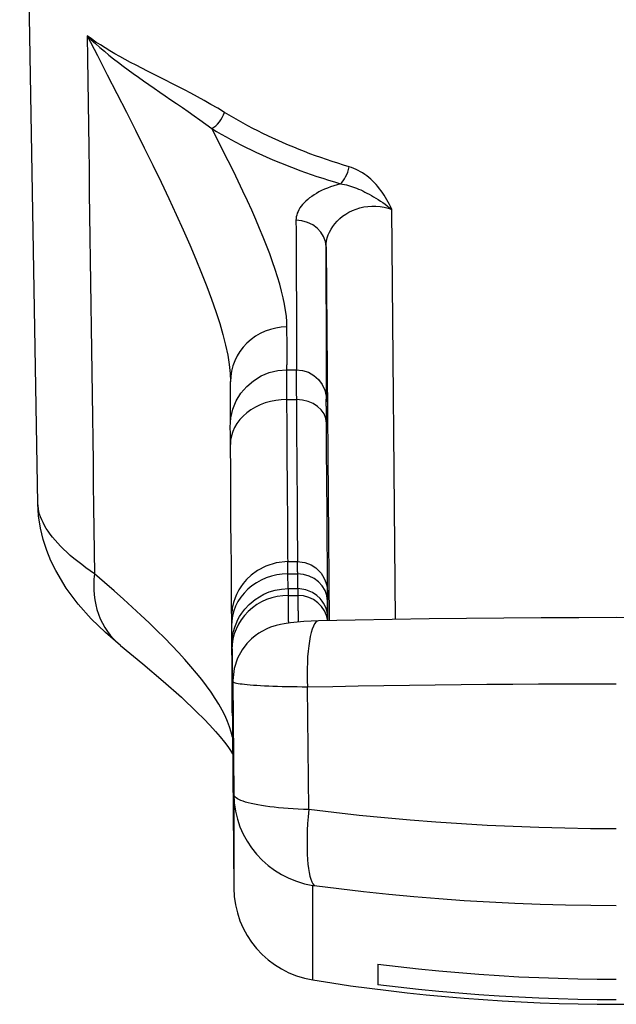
# Model space of a CAD drawing. Header units: inches. Extents: x 7 to 188, y 10 to 101.
# Tile 1 of 154: x 8.12 to 8.745, y 9.543 to 10.575. Entities that reach past the tile are written whole.
import ezdxf

# ---------------------------------------------------------------- set-up
doc = ezdxf.new("R2010")
doc.units = ezdxf.units.IN
doc.header["$MEASUREMENT"] = 0
doc.layers.add('Visible Edges(ANSI)', color=7, linetype='Continuous', lineweight=25)
doc.layers.add('Visible Tangent Edges(ANSI)', color=7, linetype='Continuous', lineweight=25)

msp = doc.modelspace()

# ---------------------------------------------------------------- linework, layer by layer
at = {"layer": 'Visible Edges(ANSI)'}
for p, q in [((8.1386, 10.0684), (8.1196, 11.1566)), ((8.3993, 10.2084), (8.4092, 10.2084)), ((8.4408, 10.1765), (8.4407, 10.1776)), ((8.4005, 10.0073), (8.4104, 10.0073)), ((8.401, 9.979), (8.4109, 9.979)), ((8.3418, 9.9056), (8.3439, 9.6652)), ((8.3428, 9.8681), (8.3427, 9.867)), ((8.4946, 9.5855), (8.4946, 9.5638))]:
    msp.add_line(p, q, dxfattribs=at)
at = {"layer": 'Visible Edges(ANSI)', "flags": 128}
for points in [[(8.3404, 10.1299), (8.3403, 10.1353), (8.3403, 10.1398), (8.3403, 10.1435), (8.3402, 10.1463), (8.3402, 10.1501), (8.3403, 10.1514), (8.3404, 10.1535), (8.3409, 10.1581), (8.343, 10.1671), (8.3465, 10.1758), (8.3513, 10.1837), (8.3574, 10.1909), (8.3644, 10.1969), (8.3724, 10.2019), (8.381, 10.2054), (8.39, 10.2076), (8.3993, 10.2084)], [(8.4092, 10.2084), (8.4157, 10.2077), (8.422, 10.2057), (8.4276, 10.2024), (8.4325, 10.1981), (8.4364, 10.1928), (8.4391, 10.1869), (8.4405, 10.1806), (8.4407, 10.1783), (8.4407, 10.1776)], [(8.3405, 10.1548), (8.3405, 10.1616), (8.3405, 10.1708), (8.3405, 10.1822), (8.3405, 10.1959)], [(8.3416, 9.9531), (8.3415, 9.968), (8.3414, 9.985), (8.3413, 10.0042), (8.3411, 10.0254), (8.3409, 10.0487), (8.3408, 10.0739), (8.3406, 10.101), (8.3404, 10.1299)], [(8.2251, 9.9196), (8.2094, 9.9331), (8.1946, 9.9474), (8.1809, 9.9628), (8.1684, 9.9796), (8.1573, 9.9982), (8.1523, 10.0083), (8.148, 10.0191), (8.1443, 10.0304), (8.1414, 10.0425), (8.1394, 10.0552), (8.1386, 10.0684)], [(8.4005, 10.0073), (8.3882, 10.006), (8.3773, 10.0026), (8.3686, 9.998), (8.362, 9.9931), (8.3573, 9.9885), (8.3538, 9.9844), (8.3512, 9.9809), (8.3493, 9.9779), (8.3468, 9.973), (8.3452, 9.9694), (8.3437, 9.9645), (8.3428, 9.9612), (8.3423, 9.9589), (8.342, 9.9563), (8.3416, 9.9534), (8.3415, 9.952), (8.3414, 9.9499), (8.3414, 9.9488), (8.3414, 9.9483), (8.3414, 9.948), (8.3414, 9.9477), (8.3414, 9.9473), (8.3414, 9.9458), (8.3414, 9.9433), (8.3415, 9.9399)], [(8.4104, 10.0073), (8.4183, 10.0063), (8.4249, 10.0038), (8.4297, 10.0007), (8.433, 9.9977), (8.4353, 9.9951), (8.4368, 9.9929), (8.4387, 9.9896), (8.4397, 9.9873), (8.4403, 9.9856), (8.441, 9.9834), (8.4415, 9.981), (8.4416, 9.9798), (8.4418, 9.978), (8.4419, 9.977), (8.4419, 9.9766), (8.4419, 9.9763), (8.4419, 9.9761), (8.4419, 9.9759), (8.4419, 9.9751), (8.4419, 9.9722)], [(8.3419, 9.914), (8.3419, 9.9183), (8.3419, 9.9196), (8.3419, 9.9203), (8.3419, 9.9214), (8.342, 9.9233), (8.3421, 9.9245), (8.3423, 9.927), (8.3427, 9.9295), (8.343, 9.9314), (8.3436, 9.9342), (8.345, 9.9388), (8.3462, 9.9422), (8.3482, 9.9468), (8.3499, 9.9498), (8.3522, 9.9533), (8.3553, 9.9575), (8.3598, 9.9623), (8.3662, 9.9677), (8.3753, 9.9731), (8.3809, 9.9755), (8.3871, 9.9774), (8.3939, 9.9786), (8.401, 9.979)], [(8.4424, 9.9454), (8.4424, 9.9474), (8.4424, 9.9481), (8.4424, 9.9487), (8.4423, 9.9496), (8.4422, 9.9513), (8.442, 9.9524), (8.4416, 9.9546), (8.441, 9.9568), (8.4405, 9.9583), (8.4396, 9.9606), (8.4378, 9.9639), (8.4364, 9.966), (8.4342, 9.9687), (8.431, 9.9718), (8.4262, 9.9751), (8.4193, 9.9779), (8.4109, 9.979)], [(8.4421, 9.9517), (8.442, 9.9608), (8.4419, 9.9721)], [(9.0565, 9.9452), (9.0181, 9.946), (8.9795, 9.9467), (8.9406, 9.9473), (8.9015, 9.9478), (8.8624, 9.9482), (8.8231, 9.9485), (8.7838, 9.9486), (8.7446, 9.9487), (8.7053, 9.9486), (8.666, 9.9485), (8.6268, 9.9482), (8.5876, 9.9478), (8.5485, 9.9473), (8.5097, 9.9467), (8.471, 9.946), (8.4326, 9.9452)], [(8.4326, 9.9452), (8.4248, 9.945), (8.4173, 9.9446), (8.4102, 9.944), (8.4034, 9.9433), (8.3966, 9.9423), (8.3928, 9.9416), (8.3883, 9.9405), (8.3823, 9.9385), (8.3783, 9.9368), (8.3732, 9.9342), (8.3701, 9.9323), (8.3664, 9.9297), (8.3623, 9.9263), (8.3576, 9.9215), (8.3526, 9.915), (8.3479, 9.9062), (8.3443, 9.8952), (8.3428, 9.8826)], [(8.2251, 9.9196), (8.2487, 9.9003), (8.27, 9.8821), (8.2889, 9.8652), (8.3052, 9.8497), (8.3124, 9.8425), (8.3188, 9.8358), (8.3246, 9.8294), (8.3296, 9.8236), (8.334, 9.8182), (8.3376, 9.8135), (8.3405, 9.8094), (8.3426, 9.806)], [(8.3428, 9.8681), (8.3428, 9.8749), (8.3428, 9.8826)], [(8.4946, 9.5855), (8.5159, 9.583), (8.5372, 9.5806), (8.5585, 9.5785), (8.5796, 9.5767), (8.6007, 9.575), (8.6217, 9.5736), (8.6425, 9.5724), (8.6633, 9.5715), (8.6838, 9.5707), (8.7043, 9.5702), (8.7245, 9.5699), (8.7446, 9.5698)], [(8.7446, 9.5481), (8.7245, 9.5482), (8.7043, 9.5486), (8.6838, 9.5491), (8.6633, 9.5498), (8.6425, 9.5508), (8.6217, 9.5519), (8.6007, 9.5533), (8.5796, 9.555), (8.5585, 9.5568), (8.5372, 9.5589), (8.5159, 9.5613), (8.4946, 9.5638)]]:
    msp.add_lwpolyline(points, dxfattribs=at)
at = {"layer": 'Visible Edges(ANSI)'}
for centre, radius, start, end in [((8.4423, 9.6661), 0.0984, 180.5, 260.853), ((8.7446, 11.5435), 2, 260.853, 279.147)]:
    msp.add_arc(centre, radius, start, end, dxfattribs=at)
for centre, major_axis, ratio, start_param, end_param in [((8.2185, 10.839), (0.1213, -0.647), 0.019564, 0.105452, 0.109164), ((8.3339, 10.9084), (0.0084, -1.0598), 0.00028, 5.864998, 5.953767)]:
    msp.add_ellipse(centre, major_axis=major_axis, ratio=ratio, start_param=start_param, end_param=end_param, dxfattribs=at)
at = {"layer": 'Visible Tangent Edges(ANSI)'}
for p, q in [((8.5131, 9.9468), (8.5094, 10.3762)), ((8.4405, 10.3371), (8.4439, 9.9454)), ((8.3994, 10.1771), (8.4094, 10.1771)), ((8.4007, 9.979), (8.4005, 9.9944)), ((8.4005, 9.9944), (8.4105, 9.9944)), ((8.4105, 9.9944), (8.4106, 9.979)), ((8.401, 9.9719), (8.411, 9.9719)), ((8.4421, 9.9519), (8.442, 9.9659)), ((8.3428, 9.8817), (8.3439, 9.7633)), ((8.4224, 9.7475), (8.4212, 9.8761)), ((8.3439, 9.7633), (8.3439, 9.6652)), ((8.4266, 9.5689), (8.4266, 9.668))]:
    msp.add_line(p, q, dxfattribs=at)
at = {"layer": 'Visible Tangent Edges(ANSI)', "flags": 128}
for points in [[(8.3341, 10.478), (8.327, 10.4824), (8.3199, 10.4865), (8.3128, 10.4905), (8.3058, 10.4943), (8.2989, 10.4981), (8.2921, 10.5016), (8.2854, 10.5051), (8.2788, 10.5085), (8.2723, 10.5118), (8.2659, 10.515), (8.2596, 10.5182), (8.2535, 10.5213), (8.2474, 10.5244), (8.2415, 10.5274), (8.2358, 10.5304), (8.2301, 10.5335), (8.2246, 10.5365), (8.2193, 10.5395), (8.2141, 10.5425), (8.209, 10.5456), (8.2041, 10.5487), (8.1993, 10.5518), (8.1947, 10.555), (8.1902, 10.5582)], [(8.1902, 10.5582), (8.1946, 10.5541), (8.199, 10.5501), (8.2036, 10.5461), (8.2083, 10.5421), (8.2131, 10.5382), (8.2179, 10.5343), (8.2229, 10.5304), (8.228, 10.5266), (8.2332, 10.5227), (8.2385, 10.5189), (8.2439, 10.515), (8.2494, 10.5112), (8.255, 10.5073), (8.2606, 10.5034), (8.2663, 10.4994), (8.2721, 10.4954), (8.278, 10.4914), (8.284, 10.4873), (8.29, 10.4832), (8.2961, 10.4789), (8.3022, 10.4746), (8.3083, 10.4702), (8.3145, 10.4657), (8.3207, 10.4611)], [(8.1902, 10.5582), (8.1906, 10.5347), (8.1909, 10.5112), (8.1912, 10.4877), (8.1915, 10.4643), (8.1919, 10.4408), (8.1922, 10.4173), (8.1925, 10.3938), (8.1928, 10.3703), (8.1931, 10.3468), (8.1935, 10.3233), (8.1938, 10.2998), (8.1941, 10.2763), (8.1944, 10.2528), (8.1948, 10.2294), (8.1951, 10.2059), (8.1954, 10.1824), (8.1957, 10.1589), (8.1961, 10.1354), (8.1964, 10.1119), (8.1967, 10.0884), (8.197, 10.0649), (8.1973, 10.0414), (8.1977, 10.0179), (8.198, 9.9945)], [(8.1902, 10.5582), (8.2009, 10.5377), (8.2113, 10.5175), (8.2215, 10.4977), (8.2313, 10.4783), (8.2409, 10.4593), (8.2501, 10.4408), (8.259, 10.4227), (8.2676, 10.4051), (8.2757, 10.3879), (8.2835, 10.3712), (8.2908, 10.3551), (8.2977, 10.3394), (8.3042, 10.3243), (8.3101, 10.3097), (8.3156, 10.2957), (8.3206, 10.2822), (8.3251, 10.2693), (8.3291, 10.2569), (8.3324, 10.2452), (8.3352, 10.2341), (8.3375, 10.2236), (8.3391, 10.2138), (8.3401, 10.2046), (8.3405, 10.1961)], [(8.4647, 10.421), (8.4587, 10.4229), (8.4528, 10.4247), (8.4468, 10.4267), (8.441, 10.4286), (8.4351, 10.4307), (8.4293, 10.4327), (8.4236, 10.4348), (8.4179, 10.437), (8.4123, 10.4392), (8.4067, 10.4415), (8.4011, 10.4438), (8.3956, 10.4461), (8.3902, 10.4485), (8.3848, 10.451), (8.3795, 10.4535), (8.3742, 10.456), (8.369, 10.4586), (8.3638, 10.4612), (8.3587, 10.4639), (8.3537, 10.4667), (8.3487, 10.4694), (8.3438, 10.4723), (8.3389, 10.4751), (8.3341, 10.478)], [(8.3207, 10.4611), (8.3257, 10.4581), (8.3307, 10.4552), (8.3358, 10.4524), (8.3409, 10.4496), (8.3461, 10.4468), (8.3514, 10.4441), (8.3567, 10.4414), (8.3621, 10.4388), (8.3676, 10.4362), (8.3731, 10.4337), (8.3786, 10.4312), (8.3842, 10.4288), (8.3899, 10.4264), (8.3956, 10.424), (8.4014, 10.4217), (8.4072, 10.4195), (8.4131, 10.4173), (8.4191, 10.4152), (8.425, 10.4131), (8.431, 10.411), (8.4371, 10.409), (8.4432, 10.4071), (8.4494, 10.4052), (8.4556, 10.4033)], [(8.3995, 10.2532), (8.3994, 10.2587), (8.3989, 10.2645), (8.3981, 10.2706), (8.397, 10.2771), (8.3956, 10.2838), (8.394, 10.2907), (8.392, 10.298), (8.3898, 10.3056), (8.3873, 10.3134), (8.3845, 10.3215), (8.3815, 10.3299), (8.3782, 10.3385), (8.3747, 10.3474), (8.3709, 10.3565), (8.3669, 10.3659), (8.3626, 10.3755), (8.3582, 10.3854), (8.3534, 10.3955), (8.3485, 10.4059), (8.3434, 10.4165), (8.338, 10.4273), (8.3324, 10.4383), (8.3267, 10.4496), (8.3207, 10.4611)], [(8.5094, 10.3762), (8.5082, 10.3788), (8.507, 10.3814), (8.5057, 10.3839), (8.5043, 10.3864), (8.5029, 10.3888), (8.5015, 10.3912), (8.4999, 10.3936), (8.4983, 10.3959), (8.4966, 10.3981), (8.4949, 10.4003), (8.4931, 10.4024), (8.4912, 10.4044), (8.4893, 10.4063), (8.4873, 10.4081), (8.4852, 10.4099), (8.4831, 10.4115), (8.481, 10.4131), (8.4788, 10.4146), (8.4765, 10.4159), (8.4742, 10.4172), (8.4719, 10.4183), (8.4695, 10.4193), (8.4671, 10.4203), (8.4647, 10.421)], [(8.4556, 10.4033), (8.452, 10.4023), (8.4485, 10.4012), (8.4452, 10.4001), (8.4419, 10.3988), (8.4389, 10.3975), (8.4359, 10.3962), (8.4331, 10.3947), (8.4305, 10.3932), (8.4279, 10.3917), (8.4256, 10.3901), (8.4233, 10.3884), (8.4213, 10.3867), (8.4193, 10.385), (8.4176, 10.3833), (8.416, 10.3815), (8.4145, 10.3797), (8.4132, 10.3779), (8.4121, 10.376), (8.4112, 10.3742), (8.4104, 10.3723), (8.4098, 10.3705), (8.4093, 10.3686), (8.4091, 10.3668), (8.409, 10.365)], [(8.4556, 10.4033), (8.4576, 10.403), (8.4597, 10.4026), (8.4618, 10.4021), (8.4639, 10.4015), (8.466, 10.4009), (8.4681, 10.4002), (8.4703, 10.3994), (8.4724, 10.3986), (8.4746, 10.3977), (8.4768, 10.3968), (8.479, 10.3957), (8.4812, 10.3946), (8.4834, 10.3935), (8.4857, 10.3923), (8.488, 10.391), (8.4903, 10.3896), (8.4927, 10.3882), (8.4951, 10.3867), (8.4975, 10.3851), (8.4999, 10.3835), (8.5023, 10.3818), (8.5047, 10.38), (8.507, 10.3782), (8.5094, 10.3762)], [(8.4405, 10.3371), (8.4406, 10.3402), (8.4411, 10.3433), (8.4418, 10.3465), (8.4428, 10.3496), (8.4441, 10.3527), (8.4457, 10.3557), (8.4476, 10.3586), (8.4497, 10.3614), (8.4522, 10.3642), (8.4549, 10.3668), (8.4579, 10.3692), (8.4611, 10.3715), (8.4645, 10.3735), (8.4681, 10.3753), (8.4719, 10.3768), (8.4759, 10.378), (8.48, 10.379), (8.4842, 10.3795), (8.4885, 10.3798), (8.4928, 10.3797), (8.4971, 10.3793), (8.5013, 10.3786), (8.5054, 10.3776), (8.5094, 10.3762)], [(8.409, 10.365), (8.4091, 10.3538), (8.4091, 10.343), (8.4092, 10.3325), (8.4092, 10.3225), (8.4092, 10.3128), (8.4093, 10.3036), (8.4093, 10.2948), (8.4094, 10.2863), (8.4094, 10.2783), (8.4094, 10.2707), (8.4094, 10.2635), (8.4095, 10.2567), (8.4095, 10.2504), (8.4095, 10.2444), (8.4095, 10.2389), (8.4095, 10.2338), (8.4095, 10.2291), (8.4095, 10.2249), (8.4095, 10.2211), (8.4095, 10.2177), (8.4095, 10.2147), (8.4095, 10.2121), (8.4095, 10.21), (8.4094, 10.2084)], [(8.4407, 10.177), (8.4408, 10.1755), (8.4408, 10.1747), (8.4409, 10.1747), (8.4409, 10.1754), (8.4409, 10.1768), (8.441, 10.1789), (8.441, 10.1818), (8.441, 10.1853), (8.441, 10.1896), (8.441, 10.1946), (8.441, 10.2003), (8.441, 10.2067), (8.441, 10.2138), (8.441, 10.2216), (8.4409, 10.2301), (8.4409, 10.2392), (8.4409, 10.2491), (8.4408, 10.2597), (8.4408, 10.2709), (8.4407, 10.2828), (8.4407, 10.2954), (8.4406, 10.3087), (8.4406, 10.3226), (8.4405, 10.3371)], [(8.3995, 10.2084), (8.3995, 10.2091), (8.3995, 10.21), (8.3995, 10.2109), (8.3995, 10.2119), (8.3995, 10.2131), (8.3996, 10.2143), (8.3996, 10.2157), (8.3996, 10.2171), (8.3996, 10.2186), (8.3996, 10.2203), (8.3996, 10.222), (8.3996, 10.2238), (8.3996, 10.2257), (8.3996, 10.2277), (8.3996, 10.2299), (8.3996, 10.2321), (8.3996, 10.2344), (8.3996, 10.2368), (8.3996, 10.2393), (8.3996, 10.2419), (8.3995, 10.2446), (8.3995, 10.2474), (8.3995, 10.2502), (8.3995, 10.2532)], [(8.3994, 10.1771), (8.3994, 10.1796), (8.3994, 10.182), (8.3994, 10.1843), (8.3994, 10.1864), (8.3994, 10.1885), (8.3993, 10.1905), (8.3993, 10.1924), (8.3993, 10.1942), (8.3993, 10.1959), (8.3993, 10.1975), (8.3993, 10.199), (8.3993, 10.2004), (8.3993, 10.2016), (8.3993, 10.2028), (8.3993, 10.2038), (8.3993, 10.2048), (8.3993, 10.2056), (8.3993, 10.2063), (8.3993, 10.207), (8.3993, 10.2075), (8.3993, 10.2078), (8.3993, 10.2081), (8.3993, 10.2083), (8.3993, 10.2084)], [(8.4092, 10.2084), (8.4092, 10.2083), (8.4092, 10.2081), (8.4092, 10.2078), (8.4092, 10.2075), (8.4092, 10.207), (8.4092, 10.2063), (8.4092, 10.2056), (8.4092, 10.2048), (8.4092, 10.2038), (8.4092, 10.2028), (8.4092, 10.2016), (8.4093, 10.2003), (8.4093, 10.199), (8.4093, 10.1975), (8.4093, 10.1959), (8.4093, 10.1942), (8.4093, 10.1924), (8.4093, 10.1905), (8.4093, 10.1885), (8.4093, 10.1864), (8.4093, 10.1843), (8.4093, 10.182), (8.4094, 10.1796), (8.4094, 10.1771)], [(8.4007, 10.0073), (8.4006, 10.0118), (8.4006, 10.0164), (8.4006, 10.0214), (8.4005, 10.0265), (8.4005, 10.0319), (8.4005, 10.0375), (8.4004, 10.0434), (8.4004, 10.0495), (8.4003, 10.0559), (8.4003, 10.0624), (8.4002, 10.0692), (8.4002, 10.0762), (8.4001, 10.0835), (8.4001, 10.091), (8.4, 10.0986), (8.3999, 10.1065), (8.3999, 10.1146), (8.3998, 10.123), (8.3998, 10.1315), (8.3997, 10.1402), (8.3996, 10.1492), (8.3996, 10.1583), (8.3995, 10.1676), (8.3994, 10.1771)], [(8.4094, 10.1771), (8.4094, 10.1676), (8.4095, 10.1583), (8.4096, 10.1492), (8.4097, 10.1402), (8.4097, 10.1315), (8.4098, 10.123), (8.4098, 10.1146), (8.4099, 10.1065), (8.41, 10.0986), (8.41, 10.0909), (8.4101, 10.0834), (8.4101, 10.0762), (8.4102, 10.0692), (8.4102, 10.0624), (8.4103, 10.0558), (8.4103, 10.0495), (8.4104, 10.0434), (8.4104, 10.0375), (8.4104, 10.0319), (8.4105, 10.0265), (8.4105, 10.0213), (8.4105, 10.0164), (8.4106, 10.0117), (8.4106, 10.0073)], [(8.4409, 10.1525), (8.4409, 10.1546), (8.4408, 10.1566), (8.4408, 10.1585), (8.4408, 10.1604), (8.4408, 10.1621), (8.4408, 10.1638), (8.4408, 10.1654), (8.4408, 10.1669), (8.4408, 10.1682), (8.4408, 10.1695), (8.4407, 10.1707), (8.4407, 10.1718), (8.4407, 10.1728), (8.4407, 10.1737), (8.4407, 10.1745), (8.4407, 10.1752), (8.4407, 10.1758), (8.4407, 10.1762), (8.4407, 10.1766), (8.4407, 10.1769), (8.4407, 10.1771), (8.4407, 10.1771), (8.4407, 10.1771), (8.4407, 10.177)], [(8.4423, 9.9504), (8.4422, 9.9539), (8.4422, 9.9579), (8.4422, 9.9623), (8.4422, 9.9672), (8.4421, 9.9725), (8.4421, 9.9782), (8.4421, 9.9844), (8.442, 9.991), (8.442, 9.998), (8.4419, 10.0055), (8.4419, 10.0134), (8.4418, 10.0217), (8.4417, 10.0304), (8.4417, 10.0396), (8.4416, 10.0491), (8.4415, 10.0591), (8.4415, 10.0695), (8.4414, 10.0802), (8.4413, 10.0913), (8.4412, 10.1029), (8.4411, 10.1147), (8.4411, 10.127), (8.441, 10.1396), (8.4409, 10.1525)], [(8.198, 9.9945), (8.1933, 9.9977), (8.1888, 10.0009), (8.1845, 10.0042), (8.1803, 10.0074), (8.1764, 10.0106), (8.1726, 10.0138), (8.169, 10.0171), (8.1656, 10.0203), (8.1624, 10.0234), (8.1594, 10.0266), (8.1566, 10.0298), (8.154, 10.0329), (8.1516, 10.036), (8.1494, 10.0391), (8.1474, 10.0422), (8.1456, 10.0452), (8.144, 10.0483), (8.1426, 10.0512), (8.1414, 10.0542), (8.1404, 10.0571), (8.1397, 10.06), (8.1391, 10.0628), (8.1388, 10.0657), (8.1386, 10.0684)], [(8.4005, 9.9944), (8.4005, 9.9954), (8.4005, 9.9964), (8.4005, 9.9974), (8.4005, 9.9983), (8.4005, 9.9992), (8.4005, 10), (8.4005, 10.0008), (8.4005, 10.0015), (8.4005, 10.0022), (8.4005, 10.0029), (8.4005, 10.0035), (8.4005, 10.0041), (8.4005, 10.0046), (8.4005, 10.005), (8.4005, 10.0055), (8.4005, 10.0059), (8.4005, 10.0062), (8.4005, 10.0065), (8.4005, 10.0067), (8.4005, 10.0069), (8.4005, 10.0071), (8.4005, 10.0072), (8.4005, 10.0073), (8.4005, 10.0073)], [(8.4104, 10.0073), (8.4104, 10.0073), (8.4104, 10.0072), (8.4104, 10.0071), (8.4104, 10.0069), (8.4104, 10.0067), (8.4104, 10.0065), (8.4104, 10.0062), (8.4104, 10.0059), (8.4104, 10.0055), (8.4104, 10.005), (8.4104, 10.0046), (8.4104, 10.004), (8.4104, 10.0035), (8.4104, 10.0029), (8.4104, 10.0022), (8.4104, 10.0015), (8.4104, 10.0008), (8.4104, 10), (8.4104, 9.9992), (8.4104, 9.9983), (8.4104, 9.9974), (8.4105, 9.9964), (8.4105, 9.9954), (8.4105, 9.9944)], [(8.3425, 9.8233), (8.3412, 9.8286), (8.3394, 9.8342), (8.3373, 9.8398), (8.3347, 9.8457), (8.3317, 9.8516), (8.3282, 9.8578), (8.3243, 9.864), (8.3201, 9.8705), (8.3154, 9.877), (8.3103, 9.8837), (8.3048, 9.8906), (8.2989, 9.8976), (8.2926, 9.9048), (8.2859, 9.9121), (8.2788, 9.9196), (8.2713, 9.9273), (8.2634, 9.9351), (8.2551, 9.9431), (8.2465, 9.9513), (8.2375, 9.9596), (8.2282, 9.968), (8.2184, 9.9767), (8.2084, 9.9855), (8.198, 9.9945)], [(8.401, 9.9719), (8.401, 9.9724), (8.401, 9.973), (8.401, 9.9735), (8.401, 9.974), (8.401, 9.9745), (8.401, 9.975), (8.401, 9.9754), (8.401, 9.9758), (8.401, 9.9762), (8.401, 9.9766), (8.401, 9.9769), (8.401, 9.9772), (8.401, 9.9775), (8.401, 9.9778), (8.401, 9.978), (8.401, 9.9782), (8.401, 9.9784), (8.401, 9.9786), (8.401, 9.9787), (8.401, 9.9788), (8.401, 9.9789), (8.401, 9.979), (8.401, 9.979), (8.401, 9.979)], [(8.4109, 9.979), (8.4109, 9.979), (8.4109, 9.979), (8.4109, 9.9789), (8.4109, 9.9788), (8.4109, 9.9787), (8.4109, 9.9786), (8.4109, 9.9784), (8.4109, 9.9782), (8.4109, 9.978), (8.4109, 9.9778), (8.4109, 9.9775), (8.4109, 9.9772), (8.4109, 9.9769), (8.4109, 9.9766), (8.4109, 9.9762), (8.4109, 9.9758), (8.4109, 9.9754), (8.4109, 9.975), (8.4109, 9.9745), (8.4109, 9.974), (8.411, 9.9735), (8.411, 9.973), (8.411, 9.9724), (8.411, 9.9719)], [(8.4014, 9.943), (8.4014, 9.944), (8.4013, 9.945), (8.4013, 9.9459), (8.4013, 9.947), (8.4013, 9.948), (8.4013, 9.9491), (8.4013, 9.9501), (8.4013, 9.9512), (8.4013, 9.9524), (8.4012, 9.9535), (8.4012, 9.9547), (8.4012, 9.9559), (8.4012, 9.9571), (8.4012, 9.9583), (8.4012, 9.9596), (8.4011, 9.9608), (8.4011, 9.9621), (8.4011, 9.9635), (8.4011, 9.9648), (8.4011, 9.9662), (8.4011, 9.9676), (8.401, 9.969), (8.401, 9.9704), (8.401, 9.9719)], [(8.411, 9.9719), (8.411, 9.9705), (8.411, 9.9691), (8.411, 9.9678), (8.411, 9.9664), (8.411, 9.9651), (8.4111, 9.9639), (8.4111, 9.9626), (8.4111, 9.9613), (8.4111, 9.9601), (8.4111, 9.9589), (8.4111, 9.9577), (8.4111, 9.9566), (8.4112, 9.9554), (8.4112, 9.9543), (8.4112, 9.9532), (8.4112, 9.9521), (8.4112, 9.951), (8.4112, 9.95), (8.4112, 9.9489), (8.4113, 9.9479), (8.4113, 9.947), (8.4113, 9.946), (8.4113, 9.9451), (8.4113, 9.9441)], [(8.442, 9.9659), (8.442, 9.9672), (8.4419, 9.9684), (8.4419, 9.9696), (8.4419, 9.9706), (8.4419, 9.9716), (8.4419, 9.9724), (8.4419, 9.9732), (8.4419, 9.9739), (8.4419, 9.9745), (8.4419, 9.975), (8.4419, 9.9754), (8.4419, 9.9757), (8.4419, 9.9759), (8.4419, 9.9761), (8.4419, 9.9761), (8.4419, 9.976), (8.4419, 9.9759), (8.4419, 9.9756), (8.4419, 9.9753), (8.4419, 9.9748), (8.4419, 9.9743), (8.4419, 9.9737), (8.4419, 9.973), (8.4419, 9.9721)], [(8.4419, 9.9721), (8.4419, 9.9711), (8.4419, 9.9701), (8.4419, 9.9691), (8.442, 9.9681), (8.442, 9.9671), (8.442, 9.9662), (8.442, 9.9652), (8.442, 9.9643), (8.442, 9.9634), (8.442, 9.9625), (8.442, 9.9616), (8.442, 9.9608), (8.442, 9.9599), (8.442, 9.9591), (8.4421, 9.9583), (8.4421, 9.9575), (8.4421, 9.9567), (8.4421, 9.956), (8.4421, 9.9552), (8.4421, 9.9545), (8.4421, 9.9537), (8.4421, 9.953), (8.4421, 9.9524), (8.4421, 9.9517)], [(8.3419, 9.9139), (8.3419, 9.9147), (8.3419, 9.9155), (8.3419, 9.9162), (8.3419, 9.9168), (8.3419, 9.9174), (8.3419, 9.9179), (8.3419, 9.9183), (8.3419, 9.9187), (8.3419, 9.919), (8.3419, 9.9192), (8.3419, 9.9194), (8.3419, 9.9194), (8.3419, 9.9195), (8.3419, 9.9194), (8.3419, 9.9193), (8.3419, 9.9191), (8.3419, 9.9188), (8.3419, 9.9185), (8.3419, 9.9181), (8.3419, 9.9177), (8.3419, 9.9171), (8.3419, 9.9165), (8.342, 9.9159), (8.342, 9.9151)], [(8.3418, 9.9056), (8.3418, 9.8963), (8.3419, 9.8878), (8.342, 9.8801), (8.342, 9.8732), (8.3421, 9.8672), (8.3422, 9.862), (8.3422, 9.8577), (8.3422, 9.8542), (8.3423, 9.8515), (8.3423, 9.8498), (8.3423, 9.8488), (8.3423, 9.8488), (8.3423, 9.8495), (8.3423, 9.8512), (8.3423, 9.8537), (8.3423, 9.857), (8.3423, 9.8612), (8.3422, 9.8662), (8.3422, 9.8721), (8.3422, 9.8788), (8.3421, 9.8863), (8.3421, 9.8947), (8.342, 9.9039), (8.3419, 9.9139)], [(8.342, 9.9151), (8.342, 9.9101), (8.3421, 9.9054), (8.3421, 9.9009), (8.3422, 9.8966), (8.3422, 9.8926), (8.3423, 9.8889), (8.3423, 9.8855), (8.3424, 9.8823), (8.3424, 9.8793), (8.3424, 9.8766), (8.3425, 9.8742), (8.3425, 9.8721), (8.3425, 9.8702), (8.3426, 9.8686), (8.3426, 9.8673), (8.3426, 9.8662), (8.3426, 9.8654), (8.3427, 9.8648), (8.3427, 9.8646), (8.3427, 9.8646), (8.3427, 9.8648), (8.3427, 9.8653), (8.3427, 9.8661), (8.3428, 9.8672)], [(8.3428, 9.8817), (8.343, 9.8814), (8.3435, 9.8811), (8.3443, 9.8807), (8.3453, 9.8804), (8.3467, 9.8801), (8.3484, 9.8797), (8.3504, 9.8794), (8.3526, 9.8791), (8.3552, 9.8788), (8.358, 9.8786), (8.3611, 9.8783), (8.3645, 9.878), (8.3681, 9.8778), (8.3719, 9.8775), (8.376, 9.8773), (8.3804, 9.8771), (8.3849, 9.8769), (8.3896, 9.8768), (8.3945, 9.8766), (8.3996, 9.8765), (8.4048, 9.8764), (8.4102, 9.8763), (8.4156, 9.8762), (8.4212, 9.8761)], [(8.3428, 9.8672), (8.3428, 9.8677), (8.3428, 9.8683), (8.3428, 9.8688), (8.3428, 9.8694), (8.3428, 9.8699), (8.3428, 9.8705), (8.3428, 9.8711), (8.3428, 9.8716), (8.3428, 9.8722), (8.3428, 9.8728), (8.3428, 9.8734), (8.3428, 9.874), (8.3428, 9.8746), (8.3428, 9.8752), (8.3428, 9.8759), (8.3428, 9.8765), (8.3428, 9.8771), (8.3428, 9.8778), (8.3428, 9.8784), (8.3428, 9.8791), (8.3428, 9.8797), (8.3428, 9.8804), (8.3428, 9.8811), (8.3428, 9.8817)], [(8.4212, 9.8761), (8.4477, 9.8766), (8.4743, 9.8771), (8.5011, 9.8775), (8.5279, 9.8779), (8.5548, 9.8783), (8.5819, 9.8785), (8.6089, 9.8788), (8.636, 9.879), (8.6631, 9.8792), (8.6903, 9.8793), (8.7174, 9.8794), (8.7446, 9.8794)], [(8.4224, 9.7475), (8.4169, 9.7477), (8.4114, 9.7479), (8.4061, 9.7482), (8.4008, 9.7486), (8.3958, 9.749), (8.3908, 9.7495), (8.386, 9.75), (8.3815, 9.7505), (8.3771, 9.7511), (8.373, 9.7517), (8.3691, 9.7524), (8.3654, 9.7531), (8.3621, 9.7539), (8.3589, 9.7546), (8.3561, 9.7554), (8.3535, 9.7562), (8.3513, 9.7571), (8.3493, 9.7579), (8.3477, 9.7588), (8.3463, 9.7597), (8.3452, 9.7606), (8.3445, 9.7615), (8.344, 9.7624), (8.3439, 9.7633)], [(8.7446, 9.7273), (8.7175, 9.7275), (8.6905, 9.7279), (8.6634, 9.7286), (8.6364, 9.7296), (8.6093, 9.7308), (8.5824, 9.7324), (8.5554, 9.7342), (8.5286, 9.7363), (8.5019, 9.7387), (8.4752, 9.7414), (8.4487, 9.7443), (8.4224, 9.7475)], [(8.4266, 9.668), (8.4266, 9.668), (8.4266, 9.6681), (8.4266, 9.6681), (8.4267, 9.6681), (8.4267, 9.6681), (8.4267, 9.6681), (8.4267, 9.6681), (8.4268, 9.6681), (8.4268, 9.6681), (8.4269, 9.6681), (8.4269, 9.6681), (8.427, 9.6681), (8.427, 9.6681), (8.4271, 9.6681), (8.4272, 9.6681), (8.4272, 9.6681), (8.4273, 9.6681), (8.4274, 9.6681), (8.4275, 9.6681), (8.4276, 9.6681), (8.4277, 9.6681), (8.4277, 9.6681), (8.4278, 9.6681), (8.4279, 9.6681)], [(8.4279, 9.6681), (8.4538, 9.6648), (8.4799, 9.6617), (8.5061, 9.659), (8.5323, 9.6565), (8.5587, 9.6543), (8.5852, 9.6524), (8.6117, 9.6508), (8.6382, 9.6495), (8.6648, 9.6484), (8.6914, 9.6477), (8.718, 9.6472), (8.7446, 9.6471)]]:
    msp.add_lwpolyline(points, dxfattribs=at)
at = {"layer": 'Visible Tangent Edges(ANSI)'}
for centre, major_axis, ratio, start_param, end_param in [((8.3207, 10.4777), (-0.0102, -0.0172), 0.605985, 0.777452, 1.936728), ((8.4556, 10.4207), (0.0056, 0.0192), 0.438684, 3.726205, 4.857091), ((8.409, 10.3368), (0.0315, 0.0002), 0.893914, 0.004212, 1.566361), ((8.3995, 10.196), (-0.0591, -0.0002), 0.96843, 4.70983, 6.283185), ((8.3994, 10.1304), (-0.0591, -0.0004), 0.791895, 4.70654, 6.283185), ((8.4094, 10.1522), (0.0315, 0.0002), 0.791895, 0.001681, 1.56494), ((8.4092, 10.1767), (0.0315, 0.0009), 0.998486, 6.2631, 6.283185), ((8.2869, 9.9962), (-0.0618, -0.0766), 0.850645, 5.332793, 6.283185), ((8.4005, 9.9404), (-0.0591, -0.0005), 0.913858, 4.704588, 6.283185), ((8.4105, 9.9656), (0.0315, 0.0003), 0.913858, 0.000183, 1.562974), ((8.401, 9.9156), (-0.0591, -0.0007), 0.952219, 4.701877, 6.280756), ((8.411, 9.9419), (0.0315, 0.0003), 0.952219, 0.10636, 1.560239), ((8.4339, 9.8862), (-0.0013, 0.059), 0.222323, 0, 1.736301), ((8.4019, 9.8823), (-0.0591, 0.0003), 0.995774, 0, 0.014258), ((8.4018, 9.8677), (-0.0591, 0.0004), 0.997474, 0, 0.015948), ((8.4423, 9.7641), (-0.0984, 0), 0.989073, 0.008742, 1.411068), ((8.4435, 9.7642), (-0.0129, -0.0976), 0.194493, 4.90997, 6.134065)]:
    msp.add_ellipse(centre, major_axis=major_axis, ratio=ratio, start_param=start_param, end_param=end_param, dxfattribs=at)

doc.saveas('drawing.dxf')
